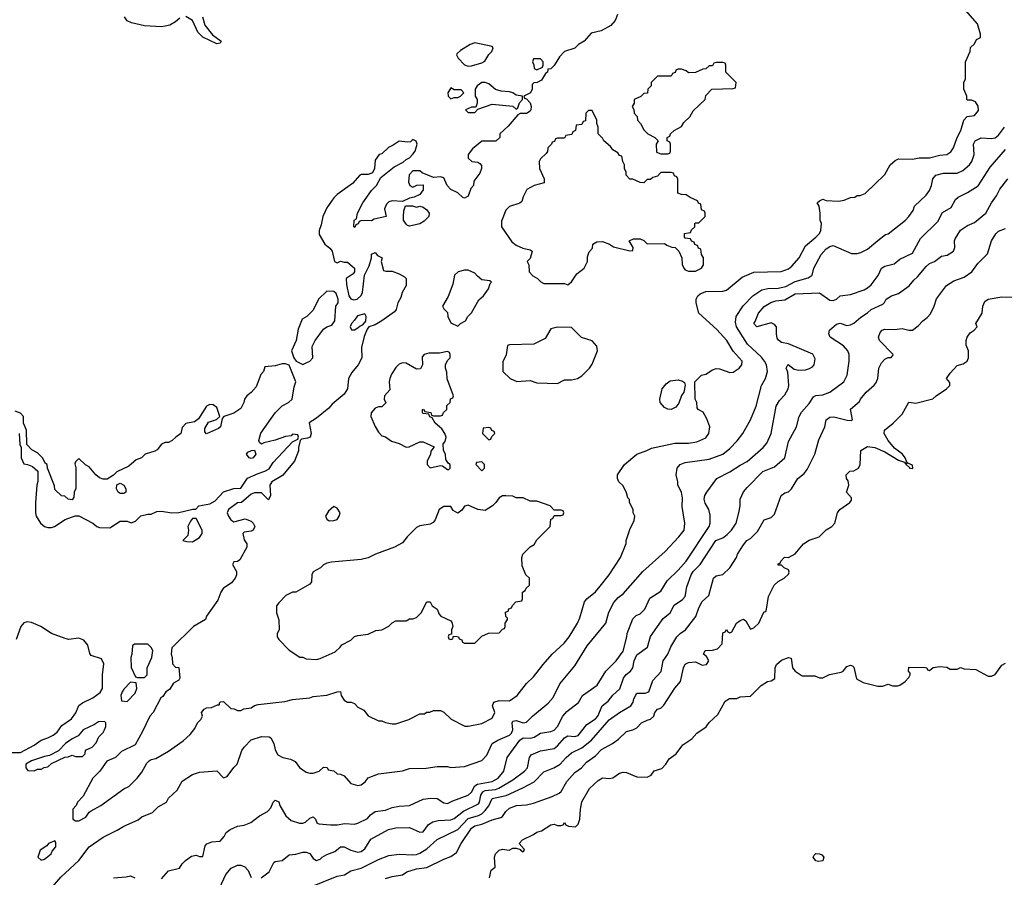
# Model space of a CAD drawing. Header units: inches. Extents: x 2671394 to 2765652, y 830470 to 955458.
# Tile 187 of 256: x 2702206 to 2707924, y 902053 to 907034. Entities that reach past the tile are written whole.
import ezdxf

# ---------------------------------------------------------------- set-up
doc = ezdxf.new("R2010")
doc.units = ezdxf.units.IN
doc.header["$MEASUREMENT"] = 0
doc.layers.add('C7900', color=7, linetype='Continuous')

msp = doc.modelspace()

# ---------------------------------------------------------------- linework, layer by layer
at = {"layer": 'C7900', "color": 2}
for points, elevation in [([(2705676.9, 907063.1), (2705664.7, 907030), (2705639.8, 907000.2), (2705582, 906970), (2705524.9, 906955.1), (2705484.7, 906910), (2705450.7, 906889.3), (2705430, 906868.7), (2705370, 906848.7), (2705341.4, 906818.6), (2705310, 906768), (2705290, 906748), (2705274, 906746), (2705272, 906730), (2705259.6, 906720.4), (2705236.9, 906683.1), (2705211.6, 906668.4), (2705192.7, 906667.3), (2705182, 906658), (2705182, 906630), (2705172, 906610), (2705134, 906590), (2705138, 906578), (2705150, 906574), (2705170.8, 906550.8), (2705176, 906530), (2705174.8, 906510), (2705170, 906502), (2705150, 906489), (2705111.6, 906488.4), (2705099.6, 906480.4), (2705043.6, 906416.4), (2704994, 906370), (2704994, 906350), (2704972, 906328), (2704890, 906328), (2704835.3, 906284.7), (2704811.3, 906250), (2704811.3, 906230), (2704830.9, 906210.9), (2704866.8, 906206.8), (2704879.1, 906199.1), (2704887.1, 906187.1), (2704887.7, 906170), (2704878, 906142), (2704843.6, 906096.4), (2704842, 906070), (2704826.4, 906053.6), (2704810, 906008), (2704790, 905998), (2704780.4, 906000.4), (2704750, 906028), (2704710, 906048), (2704688.7, 906070), (2704670, 906115.3), (2704650, 906122), (2704610, 906118), (2704544, 906144), (2704530, 906155.3), (2704490, 906155.3), (2704467.1, 906132.9), (2704464.7, 906090), (2704471.6, 906071.6), (2704490, 906062), (2704512.7, 906072.7), (2704550, 906074), (2704550, 906046), (2704530, 906018), (2704496.9, 906003.1), (2704470, 905998), (2704430, 905978), (2704370, 905982), (2704350, 905975.3), (2704336.9, 905963.1), (2704325.4, 905934.6), (2704334, 905890), (2704265.4, 905874.6), (2704250, 905866), (2704192.7, 905867.3), (2704178, 905862), (2704172, 905848), (2704158, 905842), (2704152.7, 905827.3), (2704146, 905830), (2704148, 905870), (2704162, 905878), (2704168, 905910), (2704198, 905970), (2704250, 906042), (2704278, 906070), (2704303.1, 906116.9), (2704380.2, 906179.8), (2704433.6, 906206.4), (2704450, 906222), (2704470, 906232), (2704490, 906252), (2704502, 906270), (2704514, 906310), (2704508.4, 906328.4), (2704490, 906338), (2704474.8, 906325.2), (2704458, 906322), (2704410, 906328.7), (2704375.3, 906304.7), (2704347.5, 906292.5), (2704310, 906255.3), (2704294, 906250), (2704270, 906218), (2704266, 906170), (2704255.3, 906144.7), (2704230, 906135.3), (2704190, 906134), (2704182, 906130), (2704138, 906082), (2704050, 906019), (2704030, 905999), (2703990, 905942), (2703967.3, 905890), (2703957.3, 905842.7), (2703944.7, 905810), (2703945.4, 905785.4), (2703978, 905730), (2704007.5, 905707.5), (2704021, 905690), (2704034, 905630), (2704050, 905622), (2704070, 905631.3), (2704090, 905624.7), (2704110, 905624.7), (2704151.3, 905590), (2704151.3, 905570), (2704142, 905558), (2704102, 905530), (2704103.6, 905496.4), (2704118, 905430), (2704130, 905412), (2704146, 905406), (2704166, 905410), (2704190, 905432), (2704197.2, 905450), (2704208, 905550), (2704236, 905604), (2704249, 905650), (2704248.7, 905671.3), (2704270, 905682), (2704284.7, 905664.7), (2704311.6, 905651.6), (2704304.7, 905630), (2704318, 905578), (2704332.7, 905572.7), (2704370, 905574), (2704410, 905558), (2704439.8, 905539.8), (2704451.3, 905530), (2704451, 905490), (2704426.8, 905450), (2704418.8, 905421.2), (2704402, 905390), (2704392, 905350), (2704383.6, 905336.4), (2704310, 905284), (2704270, 905262), (2704234, 905250), (2704223.6, 905236.4), (2704206.8, 905193.2), (2704191.3, 905130), (2704192, 905070), (2704171.3, 905030), (2704134.4, 904985.6), (2704116, 904950), (2704110.5, 904889.5), (2704090, 904859), (2704019.8, 904800.2), (2704002, 904778), (2703930, 904719), (2703886.8, 904693.2), (2703898, 904630), (2703892, 904610), (2703876.9, 904603.1), (2703842, 904598), (2703834, 904590), (2703824.7, 904550), (2703826, 904530), (2703801, 904470), (2703732.4, 904387.6), (2703670.7, 904349.3), (2703658, 904330), (2703662, 904270), (2703650, 904246), (2703610, 904286), (2703570, 904286), (2703550, 904278), (2703494, 904230), (2703470, 904228), (2703418, 904190), (2703411.3, 904170), (2703418, 904150), (2703432, 904130), (2703450, 904118), (2703515.3, 904135.3), (2703550, 904122), (2703562, 904110), (2703571.3, 904090), (2703562, 904070), (2703550, 904064), (2703510, 904058), (2703502, 904050), (2703510, 904014), (2703524.7, 903990), (2703524.7, 903970), (2703483.6, 903896.4), (2703470, 903888), (2703450, 903886), (2703442, 903870), (2703464.7, 903830), (2703466, 903810), (2703458, 903790), (2703436.8, 903763.2), (2703386.8, 903730), (2703374, 903710), (2703357.3, 903662.7), (2703291, 903570), (2703284.7, 903550), (2703216, 903510), (2703090, 903386), (2703084.7, 903350), (2703092, 903330), (2703092.7, 903292.7), (2703110, 903274), (2703131.1, 903271.1), (2703136, 903210), (2703130, 903198), (2703099.6, 903180.4), (2703076.9, 903143.1), (2703054, 903130), (2703036.9, 903103.1), (2703024.7, 903095.3), (2702982, 903010), (2702962, 902990), (2702919.8, 902900.2), (2702876.9, 902823.1), (2702796.9, 902783.1), (2702762, 902750), (2702711.6, 902728.4), (2702671, 902670), (2702631, 902630), (2702575.3, 902524.7), (2702542, 902490), (2702534, 902470), (2702514, 902450), (2702514, 902390), (2702530, 902382), (2702550, 902382), (2702590, 902402), (2702608.7, 902431.3), (2702620.2, 902439.8), (2702678, 902470), (2702810, 902566.8), (2702838.9, 902581.1), (2702889, 902630), (2702915.5, 902664.5), (2702944, 902716), (2702958, 902730), (2702970, 902738), (2702996.5, 902743.5), (2703070, 902786), (2703154.5, 902845.5), (2703196.5, 902883.5), (2703223.1, 902916.9), (2703238, 902950), (2703258, 902970), (2703268, 902990), (2703262, 903010), (2703278, 903030), (2703290, 903038), (2703320.4, 903039.6), (2703354, 903054), (2703366, 903054), (2703366, 903066), (2703372.7, 903072.7), (2703390, 903074), (2703432.7, 903032.7), (2703451.6, 903031.6), (2703470, 903022), (2703490, 903022), (2703508.4, 903031.6), (2703550, 903038), (2703569.2, 903050.8), (2703590, 903056), (2703745.2, 903074.8), (2703790, 903086), (2703890, 903094.8), (2703910, 903102.8), (2703990, 903111.3), (2704050, 903131.3), (2704070, 903132), (2704072, 903110), (2704090, 903082), (2704110, 903071.3), (2704131.1, 903071.1), (2704150, 903062), (2704170, 903042), (2704203.6, 903023.6), (2704230, 902992), (2704290, 902962), (2704310, 902962), (2704330, 902952), (2704370, 902944.7), (2704390, 902944.7), (2704466, 902970), (2704530, 903002), (2704556.4, 903003.6), (2704568.4, 903011.6), (2704587.3, 903012.7), (2704610, 903022), (2704650, 903022), (2704670, 903012), (2704711.1, 902971.1), (2704791.1, 902931.1), (2704811.1, 902931.1), (2704890, 902946.8), (2704950, 902978), (2704965.2, 903010), (2704952.3, 903050), (2704959, 903070), (2704990, 903079.3), (2705050, 903078.8), (2705095.3, 903110), (2705150, 903178), (2705190, 903218), (2705245.2, 903290), (2705299, 903350), (2705367.2, 903412.8), (2705397.2, 903450), (2705445.2, 903530), (2705458.9, 903561.1), (2705486.8, 903653.2), (2705499, 903670), (2705550, 903711), (2705576.6, 903743.4), (2705629, 903810), (2705695.3, 903910), (2705727.3, 903992.7), (2705728, 904010), (2705750, 904074), (2705774.6, 904125.4), (2705778, 904150), (2705768, 904170), (2705768, 904190), (2705748, 904230), (2705747.3, 904247.3), (2705738, 904258), (2705730, 904286), (2705710, 904326), (2705686, 904350), (2705678, 904370), (2705678, 904390), (2705718, 904450), (2705789.1, 904510.9), (2705848.9, 904531.1), (2705874.6, 904545.4), (2706010, 904574), (2706090, 904574.8), (2706137.5, 904582.5), (2706190, 904606), (2706209, 904630), (2706214, 904670), (2706196.5, 904716.5), (2706174.6, 904754.6), (2706146, 904770), (2706140.4, 904780.4), (2706138, 904810), (2706128, 904830), (2706126, 904930), (2706166, 904970), (2706190, 904976), (2706230, 905000.7), (2706250, 905007.3), (2706270, 905006.8), (2706330, 904984), (2706350, 904987.3), (2706385.2, 905010), (2706399.3, 905030), (2706401.2, 905050), (2706349.6, 905109.6), (2706312.3, 905170), (2706254.6, 905234.6), (2706149.3, 905330), (2706134, 905390), (2706134, 905410), (2706144, 905430), (2706158.4, 905441.6), (2706190, 905454.9), (2706290, 905456.3), (2706310, 905464), (2706401.5, 905538.5), (2706470, 905566.8), (2706628.4, 905571.6), (2706670, 905586.8), (2706690, 905602.8), (2706732, 905650), (2706770, 905721), (2706828.7, 905770), (2706850, 905792), (2706859, 905810), (2706862, 905850), (2706855.3, 905870), (2706855.3, 905910), (2706848, 905950), (2706838, 905970), (2706850, 905982), (2706870, 905991), (2706890, 905984.7), (2706960.4, 905979.6), (2706994.6, 905985.4), (2707030, 906002), (2707056.4, 906003.6), (2707070, 906012), (2707087.3, 906012.7), (2707116.4, 906023.6), (2707230, 906134), (2707262, 906190), (2707290, 906216), (2707310, 906226), (2707390, 906224.7), (2707430, 906231.3), (2707490, 906231.3), (2707550, 906246.8), (2707590, 906251), (2707614.2, 906265.8), (2707629.2, 906290), (2707649.3, 906350), (2707671.8, 906390), (2707689.1, 906450.9), (2707709, 906471), (2707750, 906478), (2707773.2, 906506.8), (2707772.5, 906532.5), (2707756.5, 906556.5), (2707732.7, 906567.3), (2707710, 906566), (2707706, 906570), (2707706, 906590), (2707688, 906630), (2707688, 906670), (2707698, 906690), (2707698, 906790), (2707726, 906850), (2707727.3, 906872.7), (2707750, 906894), (2707762, 906918), (2707786, 906930), (2707786, 906950), (2707768.7, 907010), (2707699, 907090)], 42), ([(2703136.8, 907043.2), (2703110, 907021.2), (2703077.1, 907002.9), (2703050, 906996), (2703030, 906993.2), (2702930, 906997.2), (2702855.3, 907015.3), (2702830, 907028), (2702815.3, 907050)], 38), ([(2703267.3, 907050), (2703281.4, 907001.4), (2703325.5, 906945.5), (2703376, 906910), (2703370, 906898), (2703350, 906894), (2703270, 906933.2), (2703241.2, 906961.2), (2703210, 907028.7), (2703170, 907053.2)], 38), ([(2702371.7, 901968.3), (2702445.1, 902054.9), (2702550, 902151), (2702609, 902230), (2702690, 902286.8), (2702772.9, 902327.1), (2702810, 902351), (2702893.6, 902386.4), (2702914.6, 902405.4), (2702978, 902430), (2703010, 902462), (2703058, 902490), (2703070, 902512), (2703120.4, 902559.6), (2703150, 902611.3), (2703210, 902651.3), (2703250, 902664.7), (2703350, 902671.3), (2703390, 902631.3), (2703410, 902638), (2703448.9, 902691.1), (2703468, 902710), (2703495.3, 902790), (2703508.7, 902810), (2703550, 902850.8), (2703610, 902871), (2703654, 902870), (2703663.6, 902863.6), (2703682, 902830), (2703690, 902794), (2703705.4, 902765.4), (2703734, 902750), (2703779.6, 902739.6), (2703806, 902726), (2703830.9, 902690.9), (2703870, 902664.7), (2703890, 902658), (2703910, 902658), (2703946, 902670), (2703970, 902692), (2703991.6, 902691.6), (2703998, 902678), (2704030, 902672), (2704050, 902654), (2704070, 902652), (2704090, 902642), (2704130, 902598), (2704170, 902586.8), (2704190, 902591), (2704212.5, 902607.5), (2704230, 902631.3), (2704290, 902654.8), (2704428.9, 902671.1), (2704470, 902684.7), (2704566.4, 902686.4), (2704630, 902696), (2704690, 902696), (2704710, 902691), (2704790, 902696), (2704888.9, 902731.1), (2704918, 902762), (2704949.6, 902830.4), (2704982, 902850), (2705050, 902878.4), (2705062.9, 902890), (2705069.6, 902910), (2705065.1, 902950), (2705070, 902961), (2705090, 902963), (2705130, 902950.7), (2705150, 902954.8), (2705184, 902990), (2705275.9, 903064.1), (2705303.2, 903096.8), (2705343.3, 903176.7), (2705430, 903281), (2705502.3, 903397.7), (2705609.2, 903530), (2705627.5, 903592.5), (2705656, 903650), (2705682, 903678), (2705710, 903698.8), (2705825.2, 903830), (2705954.8, 903945.2), (2706034, 904030), (2706064, 904070), (2706069.2, 904110), (2706052.7, 904207.3), (2706055.5, 904255.5), (2706048.7, 904290), (2706028.7, 904330), (2706028.7, 904350), (2706019, 904390), (2706024, 904430), (2706042, 904450), (2706070, 904462), (2706210, 904480.7), (2706289.5, 904510.5), (2706330, 904542.8), (2706371.9, 904588.1), (2706405.2, 904630), (2706449.3, 904710), (2706482.7, 904790), (2706513.2, 904910), (2706537.2, 904950), (2706549.3, 904990.7), (2706542.4, 905030), (2706531.3, 905050), (2706513.3, 905073.3), (2706432.7, 905150), (2706369.5, 905250), (2706362.5, 905277.5), (2706367, 905310), (2706408, 905372), (2706462.7, 905430), (2706515.1, 905464.9), (2706550, 905473.4), (2706610, 905474.9), (2706655, 905485), (2706710, 905512.7), (2706784.7, 905535.3), (2706808, 905550), (2706818, 905590), (2706861.2, 905670), (2706890, 905702.8), (2706910, 905716), (2706930, 905722), (2707036.9, 905676.9), (2707070, 905676), (2707090, 905681), (2707130, 905701), (2707190, 905751.3), (2707234.6, 905785.4), (2707248.9, 905791.1), (2707349.5, 905870.5), (2707369.5, 905890.5), (2707394.5, 905925.5), (2707402.7, 905950), (2707470, 906014.8), (2707490, 906041), (2707502, 906070), (2707509.5, 906110), (2707526, 906130), (2707570, 906141.6), (2707650, 906143), (2707682.4, 906157.6), (2707721.2, 906190), (2707735.1, 906210), (2707749.3, 906250), (2707746, 906310), (2707755.3, 906330), (2707790, 906346.8), (2707850, 906344), (2707870, 906347.7), (2707890, 906362.8), (2707926, 906410)], 38), ([(2703030, 902044.7), (2703069.4, 902090.6), (2703134, 902106), (2703148.9, 902131.1), (2703168, 902150), (2703204.7, 902175.3), (2703230, 902182), (2703250, 902174), (2703270, 902174), (2703283.1, 902236.9), (2703293.2, 902246.8), (2703320.9, 902259.1), (2703370, 902262.8), (2703394, 902290), (2703405.6, 902314.4), (2703429.1, 902330.9), (2703470, 902350.8), (2703510, 902356), (2703548.9, 902371.1), (2703598, 902410), (2703645.2, 902434.8), (2703664, 902456), (2703678, 902490), (2703690, 902502), (2703710, 902492), (2703716, 902470), (2703750.8, 902410), (2703783.4, 902383.4), (2703830, 902367.3), (2703850, 902366.8), (2703865.6, 902374.4), (2703890, 902396), (2703910, 902404.7), (2703924.7, 902390), (2703932, 902370), (2703943.5, 902363.5), (2704010, 902358.8), (2704050, 902358.8), (2704093.6, 902366.4), (2704150, 902362.8), (2704170, 902366.8), (2704225.6, 902394.4), (2704244.1, 902415.9), (2704270, 902434.8), (2704330, 902442.8), (2704370, 902458), (2704410, 902466), (2704470, 902471), (2704550, 902507.7), (2704593.2, 902513.2), (2704630, 902510.6), (2704670, 902486), (2704690, 902481), (2704722, 902498), (2704810, 902530.6), (2704830, 902547.7), (2704850, 902584.9), (2704865.6, 902594.4), (2704950, 902608.9), (2704984.5, 902630), (2705018.4, 902670), (2705036, 902750), (2705110, 902850.6), (2705130, 902863), (2705170, 902861.1), (2705193.4, 902866.6), (2705230, 902890.6), (2705290, 902899.3), (2705310, 902908.2), (2705329.6, 902930), (2705360.7, 902990), (2705383.3, 903016.7), (2705452.1, 903067.9), (2705474, 903110), (2705559, 903170), (2705609.6, 903250.4), (2705669.3, 903310), (2705710, 903366), (2705732.3, 903450), (2705733.2, 903470), (2705766.3, 903553.7), (2705786.3, 903573.7), (2705810, 903584), (2705837.2, 903610), (2705866.3, 903673.7), (2705930, 903714.8), (2705965.4, 903774.6), (2706030, 903836.3), (2706076.2, 903890), (2706209.5, 904090), (2706216, 904110), (2706216.5, 904156.5), (2706209, 904190), (2706186.6, 904226.6), (2706181.2, 904250), (2706185.2, 904270), (2706197.2, 904290), (2706255.3, 904370), (2706330, 904408), (2706390, 904447.7), (2706430, 904467.7), (2706524, 904550), (2706545.6, 904574.4), (2706569.4, 904630.6), (2706599.3, 904790), (2706618, 904822), (2706650, 904856), (2706669.4, 904890.6), (2706672.7, 904910), (2706666, 904986), (2706658, 905010), (2706666, 905030), (2706669.1, 905030.9), (2706704.5, 905004.5), (2706730, 904999.1), (2706770, 905000.7), (2706792.5, 905007.5), (2706810, 905018), (2706819, 905030), (2706824.7, 905064.7), (2706812, 905092), (2706670, 905152), (2706630, 905159), (2706612.3, 905172.3), (2706605.1, 905185.1), (2706600.9, 905210), (2706601.2, 905250), (2706590, 905264), (2706570, 905272.7), (2706486, 905250), (2706469, 905270), (2706478, 905282), (2706496, 905330), (2706530, 905367.3), (2706567.7, 905392.3), (2706598, 905402), (2706650, 905407.7), (2706710, 905442), (2706850, 905448), (2706910, 905404.9), (2706930, 905402.8), (2706949.3, 905410.7), (2706970, 905431), (2707030, 905437.3), (2707110, 905464.9), (2707130, 905477.3), (2707150, 905494.8), (2707192, 905548), (2707210, 905591), (2707230, 905602.8), (2707284.7, 905615.3), (2707316.5, 905643.5), (2707390, 905678), (2707437, 905763), (2707538.9, 905861.1), (2707565.1, 905914.9), (2707615.9, 905944.1), (2707641.2, 905990), (2707655.9, 906004.1), (2707710, 906030.6), (2707771.4, 906068.6), (2707842.5, 906177.5), (2707930, 906279.1)], 34), ([(2703608, 902050), (2703655.5, 902084.5), (2703681.2, 902138.8), (2703690, 902144.7), (2703730, 902151.3), (2703770, 902184.7), (2703810, 902186.8), (2703850, 902198.8), (2703870, 902198.8), (2703890, 902190.8), (2703910, 902162), (2703930, 902151.3), (2703950, 902158), (2703962, 902170), (2703990, 902184.9), (2704036.3, 902203.7), (2704070, 902230.8), (2704090, 902230.7), (2704130, 902210.7), (2704170, 902198.8), (2704190, 902204), (2704210, 902218.8), (2704244.4, 902275.6), (2704348, 902330), (2704390, 902340.7), (2704470, 902342.8), (2704530, 902316), (2704550, 902318), (2704580.7, 902359.3), (2704605.4, 902374.6), (2704635.9, 902384.1), (2704710, 902386.7), (2704730, 902394), (2704783.5, 902436.5), (2704870, 902479.1), (2704876.9, 902490), (2704884.4, 902530), (2704895.6, 902550), (2704910, 902557.6), (2704970, 902563.6), (2704988.9, 902571.1), (2705070, 902619.3), (2705137.2, 902670), (2705154.5, 902690), (2705166, 902750), (2705176, 902764), (2705230, 902787.3), (2705310, 902802), (2705330, 902817.3), (2705370, 902864), (2705390, 902874), (2705430, 902870.6), (2705450, 902877.3), (2705498.9, 902941.1), (2705550, 902973.4), (2705562.9, 902990), (2705589.3, 903050), (2705623.3, 903076.7), (2705650, 903110.8), (2705691.7, 903148.3), (2705712, 903210), (2705728.2, 903231.8), (2705753.2, 903250), (2705766.6, 903270), (2705775.1, 903310), (2705790, 903344.7), (2705852.7, 903390), (2705870, 903451.3), (2705909.3, 903510), (2705943.8, 903556.2), (2705982.7, 903590), (2706007, 903633), (2706054.2, 903665.8), (2706070, 903684.7), (2706080.2, 903739.8), (2706105.1, 903810), (2706118, 903830), (2706157, 903870), (2706249, 904010), (2706290, 904024), (2706315.3, 904044.7), (2706339.3, 904070), (2706366, 904110), (2706382.7, 904170), (2706389.2, 904210), (2706389.2, 904250), (2706410, 904291.3), (2706430, 904318), (2706522, 904410), (2706590, 904437.3), (2706649.2, 904490), (2706670, 904584.7), (2706717, 904670), (2706732.3, 904730), (2706746.2, 904753.8), (2706790, 904804), (2706816.2, 904843.8), (2706830, 904850.8), (2706870, 904856), (2706910, 904870.6), (2706992.3, 904930), (2707012, 904970), (2707024, 905050), (2707024, 905090), (2707015.3, 905110), (2706990, 905139), (2706913.2, 905190), (2706904.5, 905210), (2706909.6, 905230.4), (2706950, 905266), (2706970.9, 905270.9), (2707010, 905258), (2707030, 905261), (2707050, 905271), (2707090, 905306.8), (2707130, 905330.8), (2707150, 905350.7), (2707218, 905382), (2707229, 905391), (2707238, 905410), (2707268, 905430), (2707310, 905444), (2707371.9, 905488.1), (2707398, 905522), (2707420.2, 905539.8), (2707470, 905601), (2707490, 905618), (2707518, 905630), (2707560.2, 905659.8), (2707592.9, 905667.1), (2707628.7, 905690), (2707637.2, 905710), (2707634, 905750), (2707638, 905762), (2707669.4, 905810.6), (2707710, 905838.8), (2707750, 905856), (2707817.2, 905910), (2707849.3, 905970), (2707879.3, 906010), (2707897.2, 906050), (2707944, 906110)], 30), ([(2703886.6, 901993.4), (2704050, 902060.7), (2704091.5, 902068.5), (2704130, 902090.5), (2704190, 902107.3), (2704290, 902157.3), (2704350, 902179.1), (2704410, 902188.2), (2704490, 902183.1), (2704510, 902184.9), (2704530, 902194.4), (2704570, 902219.3), (2704630, 902273), (2704750, 902330.4), (2704810, 902394.3), (2704870, 902411.7), (2704890, 902422), (2704910, 902440.4), (2704930.8, 902469.2), (2704949.8, 902510.2), (2705030.9, 902529.1), (2705127.2, 902572.8), (2705193.1, 902606.9), (2705250, 902666.8), (2705308.7, 902690), (2705344, 902710), (2705379.3, 902750), (2705410, 902776.3), (2705470, 902804.4), (2705527.3, 902850), (2705630, 902967.3), (2705689.7, 903010.3), (2705756, 903050), (2705769.3, 903070), (2705772.3, 903090), (2705790, 903122.8), (2705837.5, 903122.5), (2705859, 903130), (2705883.3, 903196.7), (2705931.4, 903248.6), (2705942.7, 903310), (2705969.3, 903350), (2705987.3, 903392.7), (2706022.7, 903450), (2706041.2, 903470), (2706072.7, 903490), (2706131.7, 903568.3), (2706150, 903618), (2706170, 903656), (2706208.7, 903690), (2706235.3, 903790), (2706250, 903804.7), (2706290, 903811), (2706329.4, 903850.6), (2706369, 903910), (2706374, 903930), (2706410, 903984.7), (2706429, 904010), (2706450, 904021), (2706490, 904061), (2706529, 904130), (2706570, 904142), (2706590, 904162), (2706628.7, 904270), (2706650, 904286), (2706670, 904291.3), (2706688.7, 904310), (2706724, 904370), (2706761.2, 904398.8), (2706778.6, 904421.4), (2706824, 904510), (2706846.3, 904593.7), (2706881.2, 904670), (2706889.4, 904710.6), (2706910, 904724.7), (2706933.2, 904726.8), (2707012.1, 904707.9), (2707034.2, 904705.8), (2707042, 904710), (2707030, 904772), (2707084, 904816), (2707089, 904830), (2707122, 904870), (2707169.1, 904910.9), (2707177.2, 904922.8), (2707188.7, 904950), (2707195.3, 905010), (2707210, 905042), (2707230, 905062), (2707250, 905072), (2707267.3, 905072.7), (2707276.4, 905083.6), (2707278, 905090), (2707199, 905170), (2707194, 905190), (2707203.2, 905216.8), (2707215.3, 905230), (2707230, 905237.3), (2707285.6, 905234.4), (2707330, 905241), (2707370, 905230.8), (2707390, 905231), (2707424.7, 905255.3), (2707450, 905284.7), (2707476.5, 905303.5), (2707495.1, 905324.9), (2707517.2, 905370), (2707530, 905412), (2707589.2, 905490), (2707630, 905517.3), (2707690, 905538.8), (2707735.3, 905570), (2707770, 905618), (2707825.6, 905674.4), (2707849.2, 905750), (2707874, 905790), (2707890, 905806), (2707930, 905821)], 26), ([(2704330, 902047.3), (2704370, 902058.8), (2704430, 902066.8), (2704455.1, 902084.9), (2704510, 902102.8), (2704570, 902111), (2704670, 902159.1), (2704710, 902173.4), (2704743.3, 902196.7), (2704769.5, 902250), (2704830, 902338), (2704850, 902352), (2704890, 902361.3), (2704950, 902387.7), (2705000.2, 902399.8), (2705010, 902406), (2705030, 902436), (2705050, 902454), (2705090.7, 902470.7), (2705150, 902474), (2705190, 902483), (2705298, 902522), (2705338, 902542), (2705350, 902551.3), (2705384, 902610), (2705430, 902662.8), (2705469, 902690), (2705498.4, 902721.6), (2705550, 902758.8), (2705584.9, 902795.1), (2705649.4, 902830.6), (2705684.1, 902855.9), (2705730, 902901), (2705766, 902910), (2705790, 902922), (2705818, 902950), (2705850, 902966.8), (2705869.2, 902970.8), (2705888.7, 902990), (2705894, 903010), (2705909, 903030), (2705930, 903036), (2705946.8, 903053.2), (2706010, 903152), (2706044, 903190), (2706061.2, 903270), (2706070, 903291.3), (2706090, 903301), (2706130, 903304.7), (2706170, 903284.7), (2706195.3, 903290), (2706208, 903310), (2706195.3, 903335.3), (2706178, 903350), (2706186, 903370), (2706230, 903372), (2706259, 903381), (2706286, 903410), (2706290, 903474), (2706302, 903478), (2706310, 903492), (2706318, 903478), (2706330, 903474), (2706342, 903478), (2706368, 903530), (2706390, 903544.7), (2706410, 903552), (2706423.6, 903543.6), (2706450, 903494), (2706470, 903502), (2706498, 903530), (2706527.3, 903592.7), (2706542, 903598), (2706555.3, 903684.7), (2706588, 903750), (2706610, 903772), (2706646, 903790), (2706670, 903814), (2706674.6, 903825.4), (2706670, 903838), (2706646, 903850), (2706630, 903866), (2706610, 903866), (2706610, 903874), (2706622, 903878), (2706626, 903890), (2706648.4, 903911.6), (2706670, 903911.3), (2706710, 903931.3), (2706758, 903990), (2706790, 904011), (2706848, 904030), (2706889.3, 904070.7), (2706922, 904090), (2706939, 904110), (2706955.3, 904170), (2706968.7, 904190), (2707026, 904230), (2707036.4, 904243.6), (2707036.4, 904256.4), (2707008, 904290), (2707022, 904330), (2707016.4, 904356.4), (2707008, 904370), (2707006, 904390), (2707027.3, 904412.7), (2707050, 904414), (2707078, 904430), (2707086, 904450), (2707090, 904531.3), (2707130, 904556), (2707172, 904550), (2707230, 904524), (2707310, 904476), (2707343.6, 904463.6), (2707350, 904454), (2707358, 904458), (2707354, 904450), (2707374, 904434), (2707374, 904430), (2707392.9, 904427.1), (2707390, 904446), (2707360.4, 904460.4), (2707348.7, 904490), (2707333.2, 904510), (2707285.6, 904545.6), (2707249.7, 904589.7), (2707226.6, 904630), (2707229.2, 904650), (2707278, 904690), (2707330, 904742), (2707370, 904812), (2707410, 904806), (2707508.9, 904831.1), (2707528, 904850), (2707588.7, 904890), (2707608, 904910), (2707607.3, 904927.3), (2707589, 904950), (2707610, 904982), (2707650, 905024.7), (2707684.7, 905035.3), (2707708.9, 905051.1), (2707715.3, 905070), (2707715.3, 905110), (2707703.1, 905143.1), (2707702, 905170), (2707709.1, 905190.9), (2707725.2, 905214.8), (2707748, 905230), (2707766, 905250), (2707758, 905270), (2707795.3, 905330), (2707799, 905370), (2707810, 905398), (2707830, 905410.7), (2707910, 905424.7), (2708010, 905422)], 22), ([(2702202, 904630), (2702206.4, 904566.4), (2702214, 904550), (2702214, 904490), (2702230, 904454), (2702251.6, 904451.6), (2702279.6, 904439.6), (2702311.6, 904411.6), (2702311.6, 904351.6), (2702304.7, 904330), (2702298, 904230), (2702298, 904170), (2702301, 904150), (2702326, 904110), (2702350, 904091.3), (2702370, 904084.7), (2702390, 904084.7), (2702408.9, 904091.1), (2702470, 904131.3), (2702528.4, 904151.6), (2702550, 904152), (2702630.9, 904110.9), (2702654, 904090), (2702670, 904084.7), (2702730, 904082), (2702790, 904122), (2702830, 904122), (2702852.7, 904112.7), (2702879, 904121), (2702910, 904152), (2702950, 904162), (2702970, 904162), (2703003.1, 904176.9), (2703030, 904178.8), (2703090, 904170.8), (2703130, 904171), (2703212, 904192), (2703228, 904192), (2703246, 904210), (2703310, 904222), (2703340.4, 904239.6), (2703389, 904291), (2703450, 904312), (2703490, 904314), (2703529.4, 904370.6), (2703590, 904398.8), (2703630, 904411), (2703654, 904426), (2703678.6, 904461.4), (2703790, 904582), (2703822, 904598), (2703826, 904610), (2703822, 904622), (2703790, 904626), (2703782, 904618), (2703750, 904613.2), (2703690, 904592.3), (2703623.5, 904576.5), (2703610, 904568), (2703598, 904578), (2703595.3, 904590), (2703606.8, 904633.2), (2703689.4, 904750.6), (2703729.4, 904790.6), (2703768, 904810), (2703789, 904831), (2703799, 904901), (2703808.7, 904930), (2703770, 905028), (2703750, 905035.3), (2703730, 905035.3), (2703690, 905024), (2703630, 905018), (2703622, 904990), (2703607.1, 904972.9), (2703578.5, 904901.5), (2703550.5, 904869.5), (2703524.7, 904850), (2703510.8, 904829.2), (2703506.8, 904810), (2703490, 904775.3), (2703450, 904749.2), (2703391.1, 904728.9), (2703382, 904718), (2703371.3, 904670), (2703359.8, 904660.2), (2703290, 904628.7), (2703280.4, 904640.4), (2703280.4, 904659.6), (2703303.1, 904696.9), (2703348.9, 904711.1), (2703368, 904730), (2703350, 904782), (2703330, 904797.2), (2703310, 904799), (2703290, 904788.7), (2703244.7, 904715.3), (2703222, 904698), (2703170, 904688), (2703150, 904666), (2703142, 904630), (2703112, 904610), (2703092, 904590), (2703070, 904578), (2703050, 904578), (2703030, 904568), (2703003.6, 904536.4), (2702991.6, 904528.4), (2702934, 904510), (2702914, 904490), (2702882, 904478), (2702839.8, 904440.2), (2702770, 904408), (2702751.3, 904388.7), (2702714.8, 904365.2), (2702690, 904365.2), (2702670, 904374), (2702648.7, 904390), (2702610, 904438), (2702589.1, 904449.1), (2702550, 904486), (2702530, 904466), (2702526, 904454), (2702531.3, 904431.3), (2702531.1, 904311.1), (2702522, 904290), (2702519.6, 904260.4), (2702510, 904246), (2702488.4, 904248.4), (2702467.3, 904267.3), (2702448.4, 904268.4), (2702410, 904306), (2702407.3, 904327.3), (2702368.4, 904428.4), (2702366, 904450), (2702356.4, 904456.4), (2702338, 904490), (2702310, 904518), (2702276.4, 904536.4), (2702247.3, 904567.3), (2702246, 904650), (2702228, 904690), (2702228, 904730), (2702210, 904748), (2702180.4, 904760.4)], 42), ([(2702130, 902778), (2702210, 902778), (2702290, 902820.7), (2702330, 902850.7), (2702370, 902862.8), (2702400.7, 902879.3), (2702422.9, 902897.1), (2702450, 902934.8), (2702507.3, 902972.7), (2702531.8, 903008.2), (2702550, 903051.3), (2702570, 903066), (2702630, 903094.8), (2702674.2, 903125.8), (2702686, 903150), (2702686, 903230), (2702694, 903294), (2702682, 903322), (2702621.2, 903341.2), (2702613.6, 903353.6), (2702601.5, 903401.5), (2702579, 903430), (2702550, 903442), (2702490, 903435.1), (2702470, 903439.3), (2702390, 903469.3), (2702329.5, 903509.5), (2702274, 903534), (2702250, 903536.2), (2702230, 903531.6), (2702213, 903510), (2702185.8, 903434.2)], 42), ([(2704935.3, 902050), (2704944.7, 902095.3), (2704967.3, 902112.7), (2704962.7, 902170), (2704969.6, 902190.4), (2704990, 902211), (2705010, 902216), (2705048.4, 902211.6), (2705070, 902222), (2705090, 902222), (2705114, 902214), (2705114, 902210), (2705130, 902202), (2705138, 902210), (2705136.4, 902216.4), (2705106, 902250), (2705126, 902270), (2705190, 902301), (2705210, 902316), (2705236.5, 902323.5), (2705290, 902358), (2705310, 902362), (2705330, 902354), (2705350, 902354), (2705362, 902358), (2705370, 902372), (2705378, 902358), (2705394, 902350), (2705434, 902346), (2705450, 902362), (2705459.3, 902390), (2705462, 902450), (2705470, 902491.3), (2705516, 902570), (2705564.9, 902615.1), (2705590, 902630.6), (2705630, 902627.3), (2705650, 902630.8), (2705690, 902658.8), (2705710, 902664), (2705730, 902662), (2705790, 902636.3), (2705850, 902634.8), (2705872.9, 902647.1), (2705890, 902671.3), (2705935.5, 902684.5), (2705959, 902710), (2705978, 902742), (2706018, 902770), (2706058, 902822), (2706110, 902858), (2706138, 902890), (2706192.9, 902927.1), (2706210, 902952), (2706260.4, 902999.6), (2706303.1, 903076.9), (2706328.9, 903091.1), (2706370, 903091.3), (2706390, 903102), (2706450, 903104.7), (2706512.9, 903167.1), (2706548, 903190), (2706570, 903194.8), (2706592, 903208), (2706593.6, 903270), (2706602, 903290), (2706630, 903314.4), (2706670, 903330.5), (2706685.4, 903325.4), (2706694, 903270), (2706710, 903250.8), (2706750, 903222.8), (2706823.6, 903223.6), (2706850, 903212), (2706870, 903212), (2706908.9, 903231.1), (2706976, 903244), (2706988, 903250), (2707010, 903278), (2707030, 903284.7), (2707042, 903282), (2707050, 903274), (2707065.4, 903205.4), (2707104.5, 903184.5), (2707190, 903164), (2707216.5, 903163.5), (2707250, 903174), (2707274.6, 903165.4), (2707305.4, 903165.4), (2707318, 903170), (2707348, 903190), (2707370, 903214), (2707378, 903230), (2707378, 903238), (2707368, 903250), (2707370, 903274), (2707467.3, 903272.7), (2707474, 903270), (2707478, 903258), (2707490, 903254), (2707510, 903272), (2707550, 903278), (2707590, 903274), (2707610, 903262), (2707650, 903262), (2707670, 903272), (2707690, 903264.7), (2707759.6, 903259.6), (2707830, 903222), (2707850, 903222), (2707870, 903232), (2707910, 903284.7), (2707930, 903296)], 18), ([(2703366, 901990), (2703404, 902070), (2703434, 902106), (2703470, 902124.7), (2703490, 902124.7), (2703514, 902114), (2703533.4, 902093.4), (2703550, 902052)], 30), ([(2702750, 902050.8), (2702824, 902056), (2702850, 902062), (2702874, 902050)], 34)]:
    msp.add_lwpolyline(points, dxfattribs=dict(at, elevation=elevation))
for points, elevation in [([(2704850, 906899), (2704822, 906890), (2704766, 906854), (2704745.4, 906834.6), (2704742, 906830), (2704752, 906810), (2704790, 906772), (2704810, 906764.7), (2704830, 906766), (2704890, 906782.8), (2704906.3, 906793.7), (2704930, 906832), (2704948, 906850), (2704955.3, 906870), (2704950, 906878)], 42), ([(2705230, 906806), (2705190, 906806), (2705184.7, 906790), (2705192, 906772), (2705194, 906750), (2705210, 906742), (2705242, 906758), (2705246, 906770), (2705246, 906790)], 42), ([(2706290, 906786), (2706250, 906786), (2706238, 906782), (2706230, 906766), (2706210, 906766), (2706191.6, 906748.4), (2706172.7, 906747.3), (2706130, 906728), (2706090, 906726), (2706076.4, 906736.4), (2706050, 906746), (2706030, 906746), (2706018, 906742), (2706012.7, 906727.3), (2705998, 906722), (2705990, 906706), (2705910, 906706), (2705874, 906670), (2705874, 906650), (2705854, 906630), (2705852, 906608), (2705830, 906606), (2705812.7, 906587.3), (2705774, 906570), (2705774, 906550), (2705762, 906530), (2705771.6, 906511.6), (2705774, 906490), (2705791.6, 906471.6), (2705794, 906450), (2705811.6, 906431.6), (2705830, 906394), (2705854, 906370), (2705894, 906350), (2705914, 906330), (2705902, 906310), (2705904.7, 906264.7), (2705930, 906254), (2705970, 906254), (2705982, 906258), (2705986, 906270), (2705986, 906310), (2705982, 906322), (2705966, 906330), (2705966, 906350), (2705982, 906358), (2705986, 906370), (2706006, 906390), (2706050, 906414), (2706063.1, 906436.9), (2706098, 906470), (2706116.4, 906503.6), (2706186, 906570), (2706190, 906594), (2706226, 906630), (2706350, 906634), (2706362, 906638), (2706366, 906670), (2706306, 906730), (2706306, 906770), (2706302, 906782)], 46), ([(2704910, 906668.7), (2704890, 906668.7), (2704862, 906650), (2704852, 906630), (2704852, 906590), (2704862, 906570), (2704862, 906550), (2704854, 906526), (2704830, 906526), (2704794, 906510), (2704810, 906494), (2704850, 906494), (2704866, 906514), (2704950, 906542.8), (2705070, 906532), (2705090, 906514), (2705098, 906522), (2705108.4, 906551.6), (2705126, 906570), (2705126, 906590), (2705090, 906595.3), (2705070, 906608.7), (2705050, 906614), (2705002, 906618), (2704970, 906628.7), (2704930, 906662)], 42), ([(2704710, 906638), (2704692, 906610), (2704694, 906590), (2704710, 906574), (2704730, 906582), (2704750, 906582), (2704766, 906590), (2704786, 906610), (2704770, 906626), (2704730, 906626)], 42), ([(2705530, 906506), (2705510, 906506), (2705494, 906490), (2705492.7, 906447.3), (2705478, 906442), (2705470, 906426), (2705438, 906422), (2705434, 906390), (2705418, 906382), (2705412.7, 906367.3), (2705378, 906362), (2705370, 906346), (2705330, 906346), (2705318, 906342), (2705312.7, 906327.3), (2705298, 906322), (2705294, 906310), (2705274, 906290), (2705271.6, 906268.4), (2705263.6, 906256.4), (2705230, 906226), (2705222, 906210), (2705224.7, 906170), (2705252, 906110), (2705252.7, 906087.3), (2705194, 906070), (2705151.6, 906048.4), (2705130, 906006), (2705122, 905978), (2705110, 905968), (2705050, 905948), (2705030, 905928), (2705003.6, 905863.6), (2705004.7, 905830), (2705063.5, 905743.5), (2705090, 905724.7), (2705127.1, 905707.1), (2705170, 905698), (2705182, 905690), (2705170, 905646), (2705154, 905630), (2705162, 905610), (2705164.7, 905570), (2705185.4, 905545.4), (2705214, 905530), (2705231.6, 905511.6), (2705250, 905502), (2705370, 905502), (2705390, 905494), (2705410, 905512), (2705442, 905558), (2705484, 905590), (2705502.7, 905630), (2705503.7, 905656.3), (2705513.6, 905686.4), (2705532.7, 905707.3), (2705535.3, 905730), (2705557.2, 905742.8), (2705590, 905744.9), (2705632, 905730), (2705655.3, 905715.3), (2705750, 905692), (2705766, 905694), (2705768, 905710), (2705746, 905750), (2705770, 905762), (2705810, 905762), (2705830, 905752), (2705850, 905732), (2705950, 905734), (2705963.6, 905723.6), (2705992.7, 905712.7), (2706011.6, 905711.6), (2706034, 905690), (2706052, 905650), (2706052.7, 905612.7), (2706062, 905590), (2706070, 905582), (2706090, 905574), (2706130, 905574), (2706166, 905590), (2706178, 905610), (2706178, 905650), (2706166, 905670), (2706162, 905702), (2706147.3, 905707.3), (2706142, 905722), (2706127.3, 905727.3), (2706122, 905742), (2706107.3, 905747.3), (2706102, 905762), (2706070, 905766), (2706066, 905770), (2706067.3, 905792.7), (2706102, 905798), (2706107.3, 905812.7), (2706126, 905830), (2706126, 905850), (2706130, 905854), (2706150, 905854), (2706186, 905890), (2706186, 905910), (2706182, 905922), (2706166, 905930), (2706162, 905962), (2706148, 905968), (2706142, 905982), (2706100.4, 906000.4), (2706076.4, 906016.4), (2706050, 906018), (2706027.3, 906027.3), (2706027.3, 906107.3), (2706022, 906122), (2706008, 906128), (2706002, 906142), (2705990, 906146), (2705930, 906146), (2705910, 906126), (2705883.6, 906116.4), (2705870, 906106), (2705850, 906106), (2705830, 906086), (2705808.4, 906088.4), (2705767.3, 906107.3), (2705750, 906108), (2705728.7, 906130), (2705728.4, 906148.4), (2705718, 906170), (2705718, 906190), (2705708, 906210), (2705702, 906242), (2705690, 906246), (2705680.4, 906260.4), (2705650, 906278), (2705637.2, 906297.2), (2705598, 906330), (2705590, 906346), (2705566, 906370), (2705566, 906410), (2705558, 906430), (2705558, 906450)], 46), ([(2704510, 905946), (2704530, 905951.3), (2704550, 905944.7), (2704571, 905930), (2704584.7, 905910), (2704582, 905890), (2704555.3, 905864.7), (2704530, 905848.7), (2704470, 905835.3), (2704458, 905838), (2704450, 905846), (2704435.3, 905870), (2704434, 905890), (2704436.4, 905923.6), (2704447.3, 905952.7), (2704487.3, 905952.7)], 42), ([(2704810, 905579.3), (2704790, 905579.3), (2704752, 905570), (2704731, 905550), (2704721.4, 905498.6), (2704694.4, 905425.6), (2704662, 905370), (2704670, 905354), (2704690, 905334), (2704692, 905310), (2704710, 905274), (2704750, 905254), (2704766, 905270), (2704794.6, 905285.4), (2704808.7, 905310), (2704830, 905331.3), (2704872.9, 905407.1), (2704899, 905430), (2704929, 905470), (2704938, 905502), (2704946, 905510), (2704936.4, 905516.4), (2704890, 905524), (2704864.1, 905544.1), (2704850, 905562)], 46), ([(2703990, 905458), (2703942, 905410), (2703910, 905346), (2703874, 905310), (2703846, 905294), (2703823.5, 905236.5), (2703812, 905170), (2703784.7, 905110), (2703798, 905070), (2703812, 905050), (2703850, 905031.3), (2703870, 905041), (2703890, 905051.3), (2703908.7, 905070), (2703904.7, 905135.3), (2703922, 905170), (2703970, 905236), (2703989.4, 905250.6), (2704019.3, 905260.7), (2704036, 905284), (2704042, 905370), (2704055.3, 905390), (2704055.3, 905410), (2704043.1, 905443.1), (2704030, 905455.3)], 42), ([(2704210, 905326), (2704166.8, 905313.2), (2704151.3, 905288.7), (2704132, 905270), (2704124.7, 905250), (2704132.7, 905232.7), (2704150, 905232), (2704170, 905244.7), (2704184, 905256), (2704199, 905261), (2704216.4, 905283.6), (2704218, 905310)], 42), ([(2705330, 905248), (2705290, 905238), (2705256.9, 905183.1), (2705191.1, 905148.9), (2705050, 905146), (2705038, 905142), (2705031.6, 905088.4), (2705012.7, 905047.3), (2705012, 904990), (2705054, 904950), (2705092.7, 904932.7), (2705170, 904938), (2705210, 904924.7), (2705330, 904922), (2705370, 904942), (2705410, 904942), (2705446, 904950), (2705470, 904964.7), (2705515.3, 905010), (2705530, 905034), (2705562, 905110), (2705558, 905138), (2705530, 905168), (2705468.4, 905188.4), (2705410, 905246)], 46), ([(2704690, 905106), (2704643.5, 905096.5), (2704582, 905098), (2704554, 905090), (2704543.6, 905076.4), (2704544.7, 905030), (2704533.4, 905006.6), (2704510, 905005.2), (2704450, 905039), (2704430, 905041.2), (2704410, 905033.2), (2704390, 905013.2), (2704364.7, 904975.3), (2704354.8, 904950), (2704351, 904930), (2704356, 904884), (2704324.7, 904850), (2704322, 904830), (2704331.6, 904808.4), (2704310, 904786), (2704290, 904786), (2704270, 904778), (2704246.8, 904750), (2704246, 904730), (2704270, 904672), (2704290, 904638), (2704310, 904618), (2704330.7, 904610.7), (2704366, 904586), (2704410, 904572), (2704450, 904552), (2704467.3, 904552.7), (2704530, 904582), (2704550, 904582), (2704612.7, 904552.7), (2704592.7, 904527.3), (2704592, 904510), (2704572, 904470), (2704572, 904450), (2704590, 904432), (2704650, 904444.7), (2704662, 904442), (2704690, 904422), (2704698, 904422), (2704706, 904430), (2704706, 904450), (2704696.4, 904456.4), (2704680.4, 904480.4), (2704678, 904510), (2704667.3, 904532.7), (2704666, 904570), (2704676.4, 904583.6), (2704682, 904610), (2704675.3, 904630), (2704657.2, 904657.2), (2704618, 904690), (2704602, 904722), (2704588, 904728), (2704582, 904742), (2704550, 904746), (2704546, 904750), (2704546, 904770), (2704551.6, 904771.6), (2704558, 904758), (2704592.7, 904752.7), (2704598, 904738), (2704610, 904734), (2704650, 904734), (2704662, 904738), (2704667.3, 904752.7), (2704686, 904770), (2704687.3, 904792.7), (2704706, 904810), (2704707.3, 904832.7), (2704722, 904838), (2704726, 904850), (2704688.9, 904948.9), (2704687.3, 904987.3), (2704678, 905010), (2704678, 905030), (2704690, 905054), (2704706, 905070), (2704706, 905090), (2704702, 905102)], 46), ([(2705990, 904769.7), (2705970, 904771.8), (2705950, 904782.4), (2705925.1, 904810), (2705924.2, 904830), (2705938, 904890), (2705960.7, 904919.3), (2705984.1, 904935.9), (2706030, 904941.6), (2706055.3, 904935.3), (2706067.3, 904927.3), (2706071.3, 904911.3), (2706063.8, 904870), (2706050, 904852.3), (2706034.1, 904805.9), (2706016.4, 904783.6)], 42), ([(2704930, 904666), (2704898, 904662), (2704894, 904630), (2704930, 904594), (2704942, 904598), (2704947.3, 904612.7), (2704966, 904630), (2704962, 904642), (2704947.3, 904647.3), (2704942, 904662)], 46), ([(2703550, 904485.2), (2703538, 904490), (2703524, 904510), (2703530, 904522), (2703552, 904532), (2703570, 904534), (2703578, 904510), (2703562, 904490)], 42), ([(2704890, 904466), (2704858, 904462), (2704854, 904450), (2704890, 904414), (2704906, 904430), (2704906, 904450)], 46), ([(2702790, 904282), (2702778, 904290), (2702768.7, 904310), (2702770, 904332), (2702790, 904342), (2702811.1, 904331.1), (2702822, 904310), (2702822, 904290), (2702810, 904282)], 42), ([(2705030, 904268), (2705010, 904268), (2704990, 904258), (2704972, 904230), (2704952, 904210), (2704910, 904184), (2704866, 904190), (2704810, 904215.3), (2704790, 904208), (2704774.4, 904185.6), (2704750, 904168.7), (2704723.1, 904183.1), (2704710, 904206), (2704670, 904206), (2704642, 904190), (2704618, 904130), (2704606.4, 904113.6), (2704590, 904104), (2704530, 904094), (2704510, 904084), (2704456, 904030), (2704430, 903995.3), (2704382, 903970), (2704272, 903930), (2704230, 903909), (2704190, 903899), (2704016.9, 903883.1), (2703990, 903878), (2703971.1, 903868.9), (2703952, 903850), (2703910, 903828), (2703902.8, 903810), (2703901, 903770), (2703890, 903755.3), (2703810, 903708.7), (2703790, 903708.7), (2703752, 903690), (2703710, 903648), (2703698, 903630), (2703698, 903590), (2703711.6, 903548.4), (2703712, 903490), (2703702, 903470), (2703702, 903450), (2703710, 903434), (2703771.6, 903371.6), (2703832.7, 903332.7), (2703850, 903332), (2703870, 903322), (2703930, 903318), (2703950, 903324.7), (2704038, 903362), (2704068, 903390), (2704076.4, 903403.6), (2704128.9, 903431.1), (2704150, 903451.3), (2704170, 903458), (2704230, 903464.7), (2704274, 903486), (2704310, 903491.3), (2704350, 903512), (2704370, 903532), (2704390, 903542), (2704450, 903542), (2704470, 903554), (2704490, 903554), (2704510, 903562), (2704538, 903590), (2704570, 903654), (2704590, 903654), (2704602, 903630), (2704630.8, 903610.8), (2704642, 903582), (2704652, 903570), (2704710, 903542), (2704715.3, 903535.3), (2704722, 903510), (2704714, 903490), (2704714, 903466), (2704698, 903462), (2704694, 903450), (2704698, 903438), (2704710, 903434), (2704722, 903438), (2704726, 903454), (2704747.3, 903452.7), (2704754, 903450), (2704758, 903438), (2704772.7, 903432.7), (2704778, 903418), (2704790, 903414), (2704850, 903414), (2704890, 903454), (2704928.4, 903471.6), (2704990, 903474), (2705010, 903494), (2705022, 903498), (2705026, 903510), (2705026, 903530), (2705038, 903550), (2705038, 903558), (2705028.4, 903568.4), (2705027.3, 903592.7), (2705042, 903598), (2705047.3, 903612.7), (2705062, 903618), (2705067.3, 903632.7), (2705087.3, 903652.7), (2705122, 903658), (2705126, 903670), (2705126, 903710), (2705142, 903718), (2705147.3, 903732.7), (2705166, 903750), (2705166, 903790), (2705146, 903810), (2705123.1, 903863.1), (2705122, 903910), (2705128.7, 903930), (2705170, 903972), (2705194.6, 903985.4), (2705210, 904014), (2705286, 904090), (2705290, 904134), (2705302, 904138), (2705310, 904154), (2705350, 904154), (2705362, 904158), (2705366, 904170), (2705362, 904182), (2705350, 904186), (2705310, 904186), (2705286, 904210), (2705210, 904238), (2705170, 904238), (2705130, 904258), (2705090, 904258), (2705070, 904266)], 46), ([(2704030, 904206), (2703999.6, 904180.4), (2703982, 904150), (2703990, 904134), (2704003.6, 904123.6), (2704030, 904124.7), (2704050, 904132), (2704062, 904150), (2704068, 904170), (2704050, 904198)], 46), ([(2703230, 904138), (2703210, 904138), (2703198, 904122), (2703182.8, 904090), (2703186, 904070), (2703182, 904038), (2703154, 904010), (2703176.4, 904003.6), (2703210, 904002), (2703250, 904026), (2703265.2, 904050), (2703265.2, 904070)], 42), ([(2702950, 903408), (2702872.7, 903407.3), (2702862, 903398), (2702858, 903350), (2702852, 903330), (2702852.7, 903272.7), (2702878, 903218), (2702890, 903214), (2702930, 903214), (2702946, 903230), (2702946, 903270), (2702974, 903330), (2702979, 903370), (2702970, 903388)], 42), ([(2702850, 903186), (2702810, 903146), (2702802, 903130), (2702794, 903110), (2702798, 903078), (2702830, 903074), (2702876.4, 903123.6), (2702886, 903150), (2702882, 903182)], 42), ([(2702698, 902958), (2702663.6, 902956.4), (2702639.6, 902940.4), (2702574, 902910), (2702544.7, 902875.3), (2702510, 902858), (2702472, 902830), (2702431.3, 902788.7), (2702379.6, 902760.4), (2702350, 902755.3), (2702274, 902730), (2702242, 902710), (2702242, 902690), (2702252.7, 902672.7), (2702290, 902672), (2702310, 902682), (2702330, 902682), (2702348.4, 902691.6), (2702370, 902694), (2702390, 902714), (2702468.4, 902751.6), (2702487.3, 902752.7), (2702510, 902762), (2702530, 902754), (2702570, 902754), (2702586, 902770), (2702588.9, 902791.1), (2702626, 902810), (2702650, 902834), (2702666, 902870), (2702690, 902894), (2702698, 902910), (2702706, 902930), (2702706, 902950)], 42), ([(2702410, 902266), (2702374, 902250), (2702363.6, 902236.4), (2702324.7, 902210), (2702312, 902170), (2702330, 902152), (2702350, 902158), (2702388, 902190), (2702394.6, 902205.4), (2702415.3, 902230), (2702415.3, 902255.3)], 42), ([(2706845.6, 902145.6), (2706829.1, 902149.1), (2706814, 902170), (2706819, 902181), (2706830, 902190.7), (2706850, 902190.6), (2706863.5, 902183.5), (2706876, 902170), (2706870, 902149.3)], 14)]:
    msp.add_lwpolyline(points, close=True, dxfattribs=dict(at, elevation=elevation))

doc.saveas('drawing.dxf')
